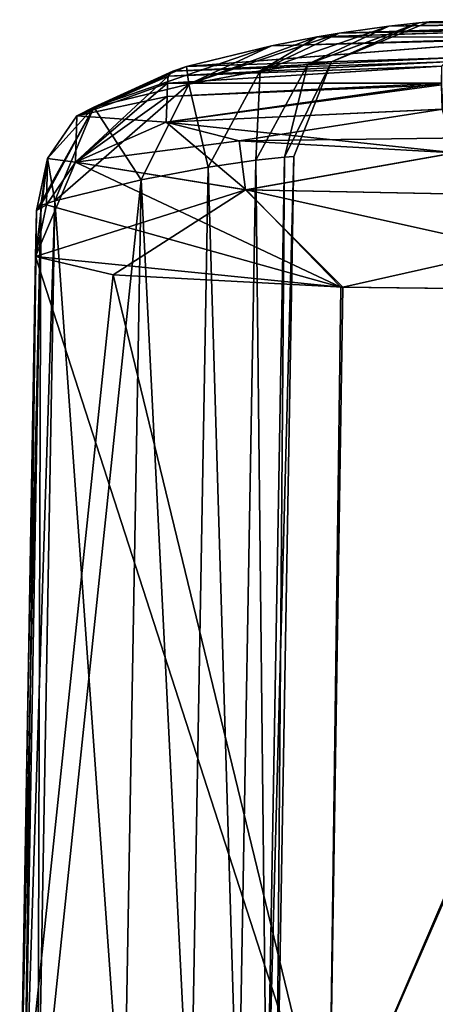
# Model space of a CAD drawing. Extents: x -65 to 803, y -691 to 80.
# Tile 70 of 256: x -57 to -54.57, y 0.24 to 5.99. Entities that reach past the tile are written whole.
import ezdxf

# ---------------------------------------------------------------- set-up
doc = ezdxf.new("R2010")
doc.units = 0
doc.header["$LTSCALE"] = 101.851852
for name, color, linetype in [('430', 7, 'CONTINUOUS'), ('435', 7, 'CONTINUOUS'), ('436', 7, 'CONTINUOUS'), ('437', 7, 'CONTINUOUS'), ('438', 7, 'CONTINUOUS'), ('439', 7, 'CONTINUOUS'), ('440', 7, 'CONTINUOUS'), ('441', 7, 'CONTINUOUS'), ('442', 7, 'CONTINUOUS'), ('444', 7, 'CONTINUOUS'), ('445', 7, 'CONTINUOUS'), ('446', 7, 'CONTINUOUS'), ('447', 7, 'CONTINUOUS'), ('454', 7, 'CONTINUOUS'), ('455', 7, 'CONTINUOUS')]:
    doc.layers.add(name, color=color, linetype=linetype)

msp = doc.modelspace()

# ---------------------------------------------------------------- linework, layer by layer
at = {"layer": '430', "color": 7, "linetype": 'CONTINUOUS'}
for points in [[(-54.6661, 5.9757, 6.5828), (-54.8427, 5.9568, 13.1447), (-53.0857, 5.991, 6.5441), (-54.6661, 5.9757, 6.5828)], [(-53.0857, 5.991, 6.5441), (-54.8427, 5.9568, 13.1447), (-53.2578, 5.9785, 12.9878), (-53.0857, 5.991, 6.5441)], [(-54.6667, 5.9756, -6.6153), (-54.6063, 5.9809, -0.0185), (-53.0826, 5.9912, -6.3511), (-54.6667, 5.9756, -6.6153)], [(-53.2559, 5.9786, -12.9549), (-54.6667, 5.9756, -6.6153), (-53.0826, 5.9912, -6.3511), (-53.2559, 5.9786, -12.9549)], [(-54.6063, 5.9809, -0.0185), (-54.6661, 5.9757, 6.5828), (-53.028, 5.9941, 0.1563), (-54.6063, 5.9809, -0.0185)], [(-53.028, 5.9941, 0.1563), (-54.6661, 5.9757, 6.5828), (-53.0857, 5.991, 6.5441), (-53.028, 5.9941, 0.1563)], [(-53.0826, 5.9912, -6.3511), (-54.6063, 5.9809, -0.0185), (-53.028, 5.9941, 0.1563), (-53.0826, 5.9912, -6.3511)], [(-55.2619, 5.8936, -21.8944), (-55.1335, 5.9155, -19.6345), (-53.5334, 5.9478, -19.3687), (-55.2619, 5.8936, -21.8944)], [(-53.8796, 5.8927, -25.1904), (-55.2619, 5.8936, -21.8944), (-53.5334, 5.9478, -19.3687), (-53.8796, 5.8927, -25.1904)], [(-55.2619, 5.8936, 21.8944), (-53.8795, 5.8927, 25.1871), (-53.5372, 5.9473, 19.4354), (-55.2619, 5.8936, 21.8944)], [(-55.133, 5.9156, 19.6258), (-55.2619, 5.8936, 21.8944), (-53.5372, 5.9473, 19.4354), (-55.133, 5.9156, 19.6258)], [(-55.1335, 5.9155, -19.6345), (-54.8435, 5.9567, -13.1659), (-53.2559, 5.9786, -12.9549), (-55.1335, 5.9155, -19.6345)], [(-53.5334, 5.9478, -19.3687), (-55.1335, 5.9155, -19.6345), (-53.2559, 5.9786, -12.9549), (-53.5334, 5.9478, -19.3687)], [(-54.8427, 5.9568, 13.1447), (-55.133, 5.9156, 19.6258), (-53.2578, 5.9785, 12.9878), (-54.8427, 5.9568, 13.1447)], [(-53.2578, 5.9785, 12.9878), (-55.133, 5.9156, 19.6258), (-53.5372, 5.9473, 19.4354), (-53.2578, 5.9785, 12.9878)], [(-54.8435, 5.9567, -13.1659), (-54.6667, 5.9756, -6.6153), (-53.2559, 5.9786, -12.9549), (-54.8435, 5.9567, -13.1659)], [(-56.026, 5.721, -32.2292), (-55.5287, 5.8407, -26.0015), (-53.9246, 5.8842, -25.8579), (-56.026, 5.721, -32.2292)], [(-54.4347, 5.7722, -32.3597), (-56.026, 5.721, -32.2292), (-53.9246, 5.8842, -25.8579), (-54.4347, 5.7722, -32.3597)], [(-55.5287, 5.8407, 26.0016), (-56.026, 5.721, 32.2292), (-53.9293, 5.8833, 25.925), (-55.5287, 5.8407, 26.0016)], [(-53.9293, 5.8833, 25.925), (-56.026, 5.721, 32.2292), (-54.4347, 5.7722, 32.3597), (-53.9293, 5.8833, 25.925)], [(-55.2619, 5.8936, 21.8944), (-55.5287, 5.8407, 26.0016), (-53.8795, 5.8927, 25.1871), (-55.2619, 5.8936, 21.8944)], [(-55.2619, 5.8936, -21.8944), (-53.8796, 5.8927, -25.1904), (-55.5287, 5.8407, -26.0015), (-55.2619, 5.8936, -21.8944)], [(-53.8795, 5.8927, 25.1871), (-55.5287, 5.8407, 26.0016), (-53.9293, 5.8833, 25.925), (-53.8795, 5.8927, 25.1871)], [(-55.5287, 5.8407, -26.0015), (-53.8796, 5.8927, -25.1904), (-53.9246, 5.8842, -25.8579), (-55.5287, 5.8407, -26.0015)], [(-56.026, 5.721, 32.2292), (-56.1055, 5.6927, 33.4235), (-54.4347, 5.7722, 32.3597), (-56.026, 5.721, 32.2292)], [(-54.4347, 5.7722, 32.3597), (-56.1055, 5.6927, 33.4235), (-54.5083, 5.7476, 33.485), (-54.4347, 5.7722, 32.3597)], [(-56.1055, 5.6927, -33.4235), (-56.026, 5.721, -32.2292), (-54.4347, 5.7722, -32.3597), (-56.1055, 5.6927, -33.4235)], [(-54.5081, 5.7476, -33.485), (-56.1055, 5.6927, -33.4235), (-54.4347, 5.7722, -32.3597), (-54.5081, 5.7476, -33.485)], [(-56.1356, 5.6235, 36.2651), (-54.5344, 5.6226, 38.664), (-54.5326, 5.7229, 34.6125), (-56.1356, 5.6235, 36.2651)], [(-56.1332, 5.6643, 34.6203), (-56.1356, 5.6235, 36.2651), (-54.5326, 5.7229, 34.6125), (-56.1332, 5.6643, 34.6203)], [(-56.1356, 5.6235, -36.2651), (-56.1332, 5.6643, -34.6203), (-54.5357, 5.7228, -34.6125), (-56.1356, 5.6235, -36.2651)], [(-54.5343, 5.6226, -38.6637), (-56.1356, 5.6235, -36.2651), (-54.5357, 5.7228, -34.6125), (-54.5343, 5.6226, -38.6637)], [(-56.1055, 5.6927, 33.4235), (-56.1332, 5.6643, 34.6203), (-54.5083, 5.7476, 33.485), (-56.1055, 5.6927, 33.4235)], [(-54.5083, 5.7476, 33.485), (-56.1332, 5.6643, 34.6203), (-54.5326, 5.7229, 34.6125), (-54.5083, 5.7476, 33.485)], [(-56.1332, 5.6643, -34.6203), (-56.1055, 5.6927, -33.4235), (-54.5081, 5.7476, -33.485), (-56.1332, 5.6643, -34.6203)], [(-54.5357, 5.7228, -34.6125), (-56.1332, 5.6643, -34.6203), (-54.5081, 5.7476, -33.485), (-54.5357, 5.7228, -34.6125)], [(-56.139, 5.5459, 39.0414), (-56.1448, 5.3955, 43.5291), (-54.5344, 5.6226, 38.664), (-56.139, 5.5459, 39.0414)], [(-54.5344, 5.6226, 38.664), (-56.1448, 5.3955, 43.5291), (-54.5342, 5.6124, 39.0289), (-54.5344, 5.6226, 38.664)], [(-54.5342, 5.6124, 39.0289), (-56.1448, 5.3955, 43.5291), (-54.531, 5.4702, 43.5174), (-54.5342, 5.6124, 39.0289)], [(-56.1448, 5.3955, -43.5291), (-56.139, 5.5459, -39.0414), (-54.5342, 5.6124, -39.0289), (-56.1448, 5.3955, -43.5291)], [(-54.5279, 5.4703, -43.5174), (-56.1448, 5.3955, -43.5291), (-54.5342, 5.6124, -39.0289), (-54.5279, 5.4703, -43.5174)], [(-56.1356, 5.6235, 36.2651), (-56.139, 5.5459, 39.0414), (-54.5344, 5.6226, 38.664), (-56.1356, 5.6235, 36.2651)], [(-56.1356, 5.6235, -36.2651), (-54.5343, 5.6226, -38.6637), (-56.139, 5.5459, -39.0414), (-56.1356, 5.6235, -36.2651)], [(-56.139, 5.5459, -39.0414), (-54.5343, 5.6226, -38.6637), (-54.5342, 5.6124, -39.0289), (-56.139, 5.5459, -39.0414)], [(-55.7171, 5.2866, -46.804), (-56.1448, 5.3955, -43.5291), (-54.5279, 5.4703, -43.5174), (-55.7171, 5.2866, -46.804)], [(-56.1448, 5.3955, 43.5291), (-54.4545, 5.215, 49.8536), (-54.531, 5.4702, 43.5174), (-56.1448, 5.3955, 43.5291)], [(-53.0456, 5.3214, -49.0232), (-55.7171, 5.2866, -46.804), (-54.5279, 5.4703, -43.5174), (-53.0456, 5.3214, -49.0232)], [(-54.4586, 5.2151, -49.8479), (-55.7171, 5.2866, -46.804), (-53.0456, 5.3214, -49.0232), (-54.4586, 5.2151, -49.8479)]]:
    msp.add_3dface(points, dxfattribs=at)
at = {"layer": '435', "color": 7, "linetype": 'CONTINUOUS'}
for points in [[(-56.9073, 4.6108, 43.5), (-57, -0.7, 43.5), (-55.1913, -0.7, 50.25), (-56.9073, 4.6108, 43.5)], [(-55.1236, 4.4313, 50.1882), (-56.9073, 4.6108, 43.5), (-55.1913, -0.7, 50.25), (-55.1236, 4.4313, 50.1882)], [(-52.9953, 4.4061, 52.9705), (-55.1236, 4.4313, 50.1882), (-55.1913, -0.7, 50.25), (-52.9953, 4.4061, 52.9705)], [(-50.25, -0.7, 55.1913), (-52.9953, 4.4061, 52.9705), (-55.1913, -0.7, 50.25), (-50.25, -0.7, 55.1913)]]:
    msp.add_3dface(points, dxfattribs=at)
at = {"layer": '436', "color": 7, "linetype": 'CONTINUOUS'}
for points in [[(-56.9047, 4.7599, 39.0511), (-56.9026, 4.8791, 34.6013), (-57, -0.7, 39.0507), (-56.9047, 4.7599, 39.0511)], [(-57, -0.7, 39.0507), (-56.9026, 4.8791, 34.6013), (-57, -0.7, 34.6013), (-57, -0.7, 39.0507)], [(-57, -0.7, 43.5), (-56.9073, 4.6108, 43.5), (-56.9047, 4.7599, 39.0511), (-57, -0.7, 43.5)], [(-57, -0.7, 43.5), (-56.9047, 4.7599, 39.0511), (-57, -0.7, 39.0507), (-57, -0.7, 43.5)]]:
    msp.add_3dface(points, dxfattribs=at)
at = {"layer": '437', "color": 7, "linetype": 'CONTINUOUS'}
for points in [[(-57, -0.7, 34.6013), (-56.9026, 4.8791, 34.6013), (-56.8755, 4.9074, 33.3712), (-57, -0.7, 34.6013)], [(-57, -0.7, 34.6013), (-56.8755, 4.9074, 33.3712), (-56.9733, -0.7, 33.367), (-57, -0.7, 34.6013)], [(-56.8755, 4.9074, 33.3712), (-56.7951, 4.9356, 32.1434), (-56.9733, -0.7, 33.367), (-56.8755, 4.9074, 33.3712)], [(-56.9733, -0.7, 33.367), (-56.7951, 4.9356, 32.1434), (-56.8931, -0.7, 32.1349), (-56.9733, -0.7, 33.367)]]:
    msp.add_3dface(points, dxfattribs=at)
at = {"layer": '438', "color": 7, "linetype": 'CONTINUOUS'}
for points in [[(-55.4528, 5.191, -6.4286), (-55.6201, 5.1726, -12.8574), (-55.5558, -0.7, -6.4347), (-55.4528, 5.191, -6.4286)], [(-55.6201, 5.1726, 12.8574), (-55.4528, 5.191, 6.4286), (-55.5558, -0.7, 6.4347), (-55.6201, 5.1726, 12.8574)], [(-55.4528, 5.191, 6.4286), (-55.3971, 5.1952, 0), (-55.5558, -0.7, 6.4347), (-55.4528, 5.191, 6.4286)], [(-55.5558, -0.7, 6.4347), (-55.3971, 5.1952, 0), (-55.5, -0.7), (-55.5558, -0.7, 6.4347)], [(-55.5, -0.7), (-55.4528, 5.191, -6.4286), (-55.5558, -0.7, -6.4347), (-55.5, -0.7)], [(-55.3971, 5.1952, 0), (-55.4528, 5.191, -6.4286), (-55.5, -0.7), (-55.3971, 5.1952, 0)], [(-55.8992, 5.132, -19.2861), (-56.2907, 5.0573, -25.7149), (-56.0017, -0.7, -19.2964), (-55.8992, 5.132, -19.2861)], [(-56.2907, 5.0573, 25.7149), (-55.8992, 5.132, 19.2861), (-56.0017, -0.7, 19.2964), (-56.2907, 5.0573, 25.7149)], [(-55.723, -0.7, -12.8675), (-55.8992, 5.132, -19.2861), (-56.0017, -0.7, -19.2964), (-55.723, -0.7, -12.8675)], [(-56.0017, -0.7, 19.2964), (-55.8992, 5.132, 19.2861), (-55.723, -0.7, 12.8675), (-56.0017, -0.7, 19.2964)], [(-55.6201, 5.1726, -12.8574), (-55.8992, 5.132, -19.2861), (-55.723, -0.7, -12.8675), (-55.6201, 5.1726, -12.8574)], [(-55.8992, 5.132, 19.2861), (-55.6201, 5.1726, 12.8574), (-55.723, -0.7, 12.8675), (-55.8992, 5.132, 19.2861)], [(-55.5558, -0.7, -6.4347), (-55.6201, 5.1726, -12.8574), (-55.723, -0.7, -12.8675), (-55.5558, -0.7, -6.4347)], [(-55.723, -0.7, 12.8675), (-55.6201, 5.1726, 12.8574), (-55.5558, -0.7, 6.4347), (-55.723, -0.7, 12.8675)], [(-56.8931, -0.7, 32.1349), (-56.7951, 4.9356, 32.1434), (-56.2907, 5.0573, 25.7149), (-56.8931, -0.7, 32.1349)], [(-56.8931, -0.7, 32.1349), (-56.2907, 5.0573, 25.7149), (-56.3918, -0.7, 25.7195), (-56.8931, -0.7, 32.1349)], [(-56.2907, 5.0573, -25.7149), (-56.7951, 4.9356, -32.1434), (-56.3918, -0.7, -25.7195), (-56.2907, 5.0573, -25.7149)], [(-56.0017, -0.7, -19.2964), (-56.2907, 5.0573, -25.7149), (-56.3918, -0.7, -25.7195), (-56.0017, -0.7, -19.2964)], [(-56.3918, -0.7, 25.7195), (-56.2907, 5.0573, 25.7149), (-56.0017, -0.7, 19.2964), (-56.3918, -0.7, 25.7195)], [(-56.3918, -0.7, -25.7195), (-56.7951, 4.9356, -32.1434), (-56.8931, -0.7, -32.1349), (-56.3918, -0.7, -25.7195)]]:
    msp.add_3dface(points, dxfattribs=at)
at = {"layer": '439', "color": 7, "linetype": 'CONTINUOUS'}
for points in [[(-55.133, 5.9156, 19.6258), (-54.8427, 5.9568, 13.1447), (-55.5943, 5.6947, 17.8728), (-55.133, 5.9156, 19.6258)], [(-55.5943, 5.6947, 17.8728), (-54.8427, 5.9568, 13.1447), (-55.3169, 5.7332, 10.7231), (-55.5943, 5.6947, 17.8728)], [(-54.8435, 5.9567, -13.1659), (-55.1335, 5.9155, -19.6345), (-55.5943, 5.6947, -17.8728), (-54.8435, 5.9567, -13.1659)], [(-55.3169, 5.7332, -10.7231), (-54.8435, 5.9567, -13.1659), (-55.5943, 5.6947, -17.8728), (-55.3169, 5.7332, -10.7231)], [(-54.8427, 5.9568, 13.1447), (-54.6661, 5.9757, 6.5828), (-55.3169, 5.7332, 10.7231), (-54.8427, 5.9568, 13.1447)], [(-55.3169, 5.7332, 10.7231), (-54.6661, 5.9757, 6.5828), (-55.1783, 5.7473, 3.5743), (-55.3169, 5.7332, 10.7231)], [(-54.6667, 5.9756, -6.6153), (-54.8435, 5.9567, -13.1659), (-55.3169, 5.7332, -10.7231), (-54.6667, 5.9756, -6.6153)], [(-55.1783, 5.7473, -3.5743), (-54.6667, 5.9756, -6.6153), (-55.3169, 5.7332, -10.7231), (-55.1783, 5.7473, -3.5743)], [(-54.6661, 5.9757, 6.5828), (-54.6063, 5.9809, -0.0185), (-55.1783, 5.7473, 3.5743), (-54.6661, 5.9757, 6.5828)], [(-54.6063, 5.9809, -0.0185), (-54.6667, 5.9756, -6.6153), (-55.1783, 5.7473, -3.5743), (-54.6063, 5.9809, -0.0185)], [(-55.1783, 5.7473, 3.5743), (-54.6063, 5.9809, -0.0185), (-55.1783, 5.7473, -3.5743), (-55.1783, 5.7473, 3.5743)], [(-55.2619, 5.8936, 21.8944), (-55.133, 5.9156, 19.6258), (-56.0109, 5.6178, 25.0238), (-55.2619, 5.8936, 21.8944)], [(-56.0109, 5.6178, 25.0238), (-55.133, 5.9156, 19.6258), (-55.5943, 5.6947, 17.8728), (-56.0109, 5.6178, 25.0238)], [(-55.5287, 5.8407, 26.0016), (-55.2619, 5.8936, 21.8944), (-56.0109, 5.6178, 25.0238), (-55.5287, 5.8407, 26.0016)], [(-55.2619, 5.8936, -21.8944), (-55.5287, 5.8407, -26.0015), (-56.0109, 5.6178, -25.0238), (-55.2619, 5.8936, -21.8944)], [(-55.5943, 5.6947, -17.8728), (-55.2619, 5.8936, -21.8944), (-56.0109, 5.6178, -25.0238), (-55.5943, 5.6947, -17.8728)], [(-55.1335, 5.9155, -19.6345), (-55.2619, 5.8936, -21.8944), (-55.5943, 5.6947, -17.8728), (-55.1335, 5.9155, -19.6345)], [(-56.026, 5.721, 32.2292), (-55.5287, 5.8407, 26.0016), (-56.5672, 5.4828, 32.1762), (-56.026, 5.721, 32.2292)], [(-56.5672, 5.4828, 32.1762), (-55.5287, 5.8407, 26.0016), (-56.0109, 5.6178, 25.0238), (-56.5672, 5.4828, 32.1762)], [(-55.5287, 5.8407, -26.0015), (-56.026, 5.721, -32.2292), (-56.0109, 5.6178, -25.0238), (-55.5287, 5.8407, -26.0015)], [(-56.0109, 5.6178, -25.0238), (-56.026, 5.721, -32.2292), (-56.5669, 5.4831, -32.1763), (-56.0109, 5.6178, -25.0238)], [(-55.6201, 5.1726, -12.8574), (-55.4528, 5.191, -6.4286), (-55.3169, 5.7332, -10.7231), (-55.6201, 5.1726, -12.8574)], [(-55.6201, 5.1726, -12.8574), (-55.3169, 5.7332, -10.7231), (-55.5943, 5.6947, -17.8728), (-55.6201, 5.1726, -12.8574)], [(-55.4528, 5.191, 6.4286), (-55.6201, 5.1726, 12.8574), (-55.3169, 5.7332, 10.7231), (-55.4528, 5.191, 6.4286)], [(-55.6201, 5.1726, 12.8574), (-55.5943, 5.6947, 17.8728), (-55.3169, 5.7332, 10.7231), (-55.6201, 5.1726, 12.8574)], [(-55.4528, 5.191, -6.4286), (-55.3971, 5.1952, 0), (-55.1783, 5.7473, -3.5743), (-55.4528, 5.191, -6.4286)], [(-55.4528, 5.191, -6.4286), (-55.1783, 5.7473, -3.5743), (-55.3169, 5.7332, -10.7231), (-55.4528, 5.191, -6.4286)], [(-55.3971, 5.1952, 0), (-55.4528, 5.191, 6.4286), (-55.1783, 5.7473, 3.5743), (-55.3971, 5.1952, 0)], [(-55.4528, 5.191, 6.4286), (-55.3169, 5.7332, 10.7231), (-55.1783, 5.7473, 3.5743), (-55.4528, 5.191, 6.4286)], [(-55.3971, 5.1952, 0), (-55.1783, 5.7473, 3.5743), (-55.1783, 5.7473, -3.5743), (-55.3971, 5.1952, 0)], [(-55.8992, 5.132, -19.2861), (-55.5943, 5.6947, -17.8728), (-56.0109, 5.6178, -25.0238), (-55.8992, 5.132, -19.2861)], [(-55.8992, 5.132, 19.2861), (-56.0109, 5.6178, 25.0238), (-55.5943, 5.6947, 17.8728), (-55.8992, 5.132, 19.2861)], [(-55.8992, 5.132, -19.2861), (-55.6201, 5.1726, -12.8574), (-55.5943, 5.6947, -17.8728), (-55.8992, 5.132, -19.2861)], [(-55.6201, 5.1726, 12.8574), (-55.8992, 5.132, 19.2861), (-55.5943, 5.6947, 17.8728), (-55.6201, 5.1726, 12.8574)], [(-56.2907, 5.0573, 25.7149), (-56.7951, 4.9356, 32.1434), (-56.0109, 5.6178, 25.0238), (-56.2907, 5.0573, 25.7149)], [(-56.7951, 4.9356, 32.1434), (-56.5672, 5.4828, 32.1762), (-56.0109, 5.6178, 25.0238), (-56.7951, 4.9356, 32.1434)], [(-56.2907, 5.0573, -25.7149), (-56.0109, 5.6178, -25.0238), (-56.5669, 5.4831, -32.1763), (-56.2907, 5.0573, -25.7149)], [(-56.2907, 5.0573, -25.7149), (-55.8992, 5.132, -19.2861), (-56.0109, 5.6178, -25.0238), (-56.2907, 5.0573, -25.7149)], [(-55.8992, 5.132, 19.2861), (-56.2907, 5.0573, 25.7149), (-56.0109, 5.6178, 25.0238), (-55.8992, 5.132, 19.2861)], [(-56.7951, 4.9356, -32.1434), (-56.2907, 5.0573, -25.7149), (-56.5669, 5.4831, -32.1763), (-56.7951, 4.9356, -32.1434)]]:
    msp.add_3dface(points, dxfattribs=at)
at = {"layer": '440', "color": 7, "linetype": 'CONTINUOUS'}
for points in [[(-56.1055, 5.6927, 33.4235), (-56.026, 5.721, 32.2292), (-56.5672, 5.4828, 32.1762), (-56.1055, 5.6927, 33.4235)], [(-56.1332, 5.6643, 34.6203), (-56.5672, 5.4828, 32.1762), (-56.6667, 5.4323, 34.6145), (-56.1332, 5.6643, 34.6203)], [(-56.1332, 5.6643, 34.6203), (-56.1055, 5.6927, 33.4235), (-56.5672, 5.4828, 32.1762), (-56.1332, 5.6643, 34.6203)], [(-56.5672, 5.4828, 32.1762), (-56.7951, 4.9356, 32.1434), (-56.837, 5.1827, 34.6085), (-56.5672, 5.4828, 32.1762)], [(-56.6667, 5.4323, 34.6145), (-56.5672, 5.4828, 32.1762), (-56.837, 5.1827, 34.6085), (-56.6667, 5.4323, 34.6145)], [(-56.8755, 4.9074, 33.3712), (-56.9026, 4.8791, 34.6013), (-56.837, 5.1827, 34.6085), (-56.8755, 4.9074, 33.3712)], [(-56.7951, 4.9356, 32.1434), (-56.8755, 4.9074, 33.3712), (-56.837, 5.1827, 34.6085), (-56.7951, 4.9356, 32.1434)]]:
    msp.add_3dface(points, dxfattribs=at)
at = {"layer": '441', "color": 7, "linetype": 'CONTINUOUS'}
for points in [[(-56.1356, 5.6235, 36.2651), (-56.1332, 5.6643, 34.6203), (-56.6667, 5.4323, 34.6145), (-56.1356, 5.6235, 36.2651)], [(-56.139, 5.5459, 39.0414), (-56.1356, 5.6235, 36.2651), (-56.6667, 5.4323, 34.6145), (-56.139, 5.5459, 39.0414)], [(-56.1448, 5.3955, 43.5291), (-56.139, 5.5459, 39.0414), (-56.6667, 5.4323, 34.6145), (-56.1448, 5.3955, 43.5291)], [(-56.6667, 5.4323, 34.6145), (-56.837, 5.1827, 34.6085), (-56.6742, 5.1611, 43.5206), (-56.6667, 5.4323, 34.6145)], [(-56.1448, 5.3955, 43.5291), (-56.6667, 5.4323, 34.6145), (-56.6742, 5.1611, 43.5206), (-56.1448, 5.3955, 43.5291)], [(-56.837, 5.1827, 34.6085), (-56.9026, 4.8791, 34.6013), (-56.8425, 4.9124, 43.5112), (-56.837, 5.1827, 34.6085)], [(-56.6742, 5.1611, 43.5206), (-56.837, 5.1827, 34.6085), (-56.8425, 4.9124, 43.5112), (-56.6742, 5.1611, 43.5206)], [(-56.9026, 4.8791, 34.6013), (-56.9073, 4.6108, 43.5), (-56.8425, 4.9124, 43.5112), (-56.9026, 4.8791, 34.6013)], [(-56.9073, 4.6108, 43.5), (-56.9026, 4.8791, 34.6013), (-56.9047, 4.7599, 39.0511), (-56.9073, 4.6108, 43.5)]]:
    msp.add_3dface(points, dxfattribs=at)
at = {"layer": '442', "color": 7, "linetype": 'CONTINUOUS'}
for points in [[(-56.1448, 5.3955, 43.5291), (-56.6742, 5.1611, 43.5206), (-55.676, 4.9994, 48.5683), (-56.1448, 5.3955, 43.5291)], [(-54.4545, 5.215, 49.8536), (-56.1448, 5.3955, 43.5291), (-55.676, 4.9994, 48.5683), (-54.4545, 5.215, 49.8536)], [(-54.4545, 5.215, 49.8536), (-55.676, 4.9994, 48.5683), (-52.8243, 4.9428, 52.8311), (-54.4545, 5.215, 49.8536)], [(-55.1236, 4.4313, 50.1882), (-56.6742, 5.1611, 43.5206), (-56.8425, 4.9124, 43.5112), (-55.1236, 4.4313, 50.1882)], [(-56.6742, 5.1611, 43.5206), (-55.1236, 4.4313, 50.1882), (-55.676, 4.9994, 48.5683), (-56.6742, 5.1611, 43.5206)], [(-55.1236, 4.4313, 50.1882), (-52.9953, 4.4061, 52.9705), (-55.676, 4.9994, 48.5683), (-55.1236, 4.4313, 50.1882)], [(-55.676, 4.9994, 48.5683), (-52.9953, 4.4061, 52.9705), (-52.8243, 4.9428, 52.8311), (-55.676, 4.9994, 48.5683)], [(-56.9073, 4.6108, 43.5), (-55.1236, 4.4313, 50.1882), (-56.8425, 4.9124, 43.5112), (-56.9073, 4.6108, 43.5)]]:
    msp.add_3dface(points, dxfattribs=at)
at = {"layer": '444', "color": 7, "linetype": 'CONTINUOUS'}
for points in [[(-56.026, 5.721, -32.2292), (-56.1055, 5.6927, -33.4235), (-56.5669, 5.4831, -32.1763), (-56.026, 5.721, -32.2292)], [(-56.5669, 5.4831, -32.1763), (-56.1332, 5.6643, -34.6203), (-56.6667, 5.4323, -34.6145), (-56.5669, 5.4831, -32.1763)], [(-56.1055, 5.6927, -33.4235), (-56.1332, 5.6643, -34.6203), (-56.5669, 5.4831, -32.1763), (-56.1055, 5.6927, -33.4235)], [(-56.8755, 4.9074, -33.3712), (-56.5669, 5.4831, -32.1763), (-56.9026, 4.8791, -34.6013), (-56.8755, 4.9074, -33.3712)], [(-56.9026, 4.8791, -34.6013), (-56.5669, 5.4831, -32.1763), (-56.837, 5.1827, -34.6085), (-56.9026, 4.8791, -34.6013)], [(-56.7951, 4.9356, -32.1434), (-56.5669, 5.4831, -32.1763), (-56.8755, 4.9074, -33.3712), (-56.7951, 4.9356, -32.1434)], [(-56.837, 5.1827, -34.6085), (-56.5669, 5.4831, -32.1763), (-56.6667, 5.4323, -34.6145), (-56.837, 5.1827, -34.6085)]]:
    msp.add_3dface(points, dxfattribs=at)
at = {"layer": '445', "color": 7, "linetype": 'CONTINUOUS'}
for points in [[(-56.8931, -0.7, -32.1349), (-56.8755, 4.9074, -33.3712), (-56.9733, -0.7, -33.367), (-56.8931, -0.7, -32.1349)], [(-56.8755, 4.9074, -33.3712), (-56.9026, 4.8791, -34.6013), (-56.9733, -0.7, -33.367), (-56.8755, 4.9074, -33.3712)], [(-56.8931, -0.7, -32.1349), (-56.7951, 4.9356, -32.1434), (-56.8755, 4.9074, -33.3712), (-56.8931, -0.7, -32.1349)], [(-56.9026, 4.8791, -34.6013), (-57, -0.7, -34.6013), (-56.9733, -0.7, -33.367), (-56.9026, 4.8791, -34.6013)]]:
    msp.add_3dface(points, dxfattribs=at)
at = {"layer": '446', "color": 7, "linetype": 'CONTINUOUS'}
for points in [[(-57, -0.7, -34.6013), (-56.9026, 4.8791, -34.6013), (-56.9047, 4.7599, -39.0511), (-57, -0.7, -34.6013)], [(-57, -0.7, -34.6013), (-56.9047, 4.7599, -39.0511), (-57, -0.7, -39.0507), (-57, -0.7, -34.6013)], [(-56.9047, 4.7599, -39.0511), (-56.9073, 4.6108, -43.5), (-57, -0.7, -39.0507), (-56.9047, 4.7599, -39.0511)], [(-57, -0.7, -39.0507), (-56.9073, 4.6108, -43.5), (-57, -0.7, -43.5), (-57, -0.7, -39.0507)]]:
    msp.add_3dface(points, dxfattribs=at)
at = {"layer": '447', "color": 7, "linetype": 'CONTINUOUS'}
for points in [[(-57, -0.7, -43.5), (-56.9073, 4.6108, -43.5), (-56.4532, 4.5024, -46.967), (-57, -0.7, -43.5)], [(-57, -0.7, -43.5), (-56.4532, 4.5024, -46.967), (-55.1913, -0.7, -50.25), (-57, -0.7, -43.5)], [(-56.4532, 4.5024, -46.967), (-55.1108, 4.4309, -50.2103), (-55.1913, -0.7, -50.25), (-56.4532, 4.5024, -46.967)], [(-55.1108, 4.4309, -50.2103), (-52.9705, 4.4061, -52.9953), (-55.1913, -0.7, -50.25), (-55.1108, 4.4309, -50.2103)], [(-55.1913, -0.7, -50.25), (-52.9705, 4.4061, -52.9953), (-50.25, -0.7, -55.1913), (-55.1913, -0.7, -50.25)]]:
    msp.add_3dface(points, dxfattribs=at)
at = {"layer": '454', "color": 7, "linetype": 'CONTINUOUS'}
for points in [[(-56.1448, 5.3955, -43.5291), (-55.7171, 5.2866, -46.804), (-56.6742, 5.1611, -43.5206), (-56.1448, 5.3955, -43.5291)], [(-56.6742, 5.1611, -43.5206), (-55.7171, 5.2866, -46.804), (-55.6805, 4.9997, -48.5574), (-56.6742, 5.1611, -43.5206)], [(-55.7171, 5.2866, -46.804), (-54.4586, 5.2151, -49.8479), (-55.6805, 4.9997, -48.5574), (-55.7171, 5.2866, -46.804)], [(-55.6805, 4.9997, -48.5574), (-54.4586, 5.2151, -49.8479), (-52.8311, 4.9428, -52.8243), (-55.6805, 4.9997, -48.5574)], [(-56.9073, 4.6108, -43.5), (-56.6742, 5.1611, -43.5206), (-55.6805, 4.9997, -48.5574), (-56.9073, 4.6108, -43.5)], [(-56.4532, 4.5024, -46.967), (-56.9073, 4.6108, -43.5), (-55.6805, 4.9997, -48.5574), (-56.4532, 4.5024, -46.967)], [(-55.1108, 4.4309, -50.2103), (-56.4532, 4.5024, -46.967), (-55.6805, 4.9997, -48.5574), (-55.1108, 4.4309, -50.2103)], [(-55.1108, 4.4309, -50.2103), (-55.6805, 4.9997, -48.5574), (-52.8311, 4.9428, -52.8243), (-55.1108, 4.4309, -50.2103)], [(-52.9705, 4.4061, -52.9953), (-55.1108, 4.4309, -50.2103), (-52.8311, 4.9428, -52.8243), (-52.9705, 4.4061, -52.9953)]]:
    msp.add_3dface(points, dxfattribs=at)
at = {"layer": '455', "color": 7, "linetype": 'CONTINUOUS'}
for points in [[(-56.1332, 5.6643, -34.6203), (-56.1356, 5.6235, -36.2651), (-56.6742, 5.1611, -43.5206), (-56.1332, 5.6643, -34.6203)], [(-56.6667, 5.4323, -34.6145), (-56.1332, 5.6643, -34.6203), (-56.6742, 5.1611, -43.5206), (-56.6667, 5.4323, -34.6145)], [(-56.1356, 5.6235, -36.2651), (-56.139, 5.5459, -39.0414), (-56.6742, 5.1611, -43.5206), (-56.1356, 5.6235, -36.2651)], [(-56.139, 5.5459, -39.0414), (-56.1448, 5.3955, -43.5291), (-56.6742, 5.1611, -43.5206), (-56.139, 5.5459, -39.0414)], [(-56.837, 5.1827, -34.6085), (-56.6667, 5.4323, -34.6145), (-56.6742, 5.1611, -43.5206), (-56.837, 5.1827, -34.6085)], [(-56.9026, 4.8791, -34.6013), (-56.837, 5.1827, -34.6085), (-56.9073, 4.6108, -43.5), (-56.9026, 4.8791, -34.6013)], [(-56.9073, 4.6108, -43.5), (-56.837, 5.1827, -34.6085), (-56.6742, 5.1611, -43.5206), (-56.9073, 4.6108, -43.5)], [(-56.9026, 4.8791, -34.6013), (-56.9073, 4.6108, -43.5), (-56.9047, 4.7599, -39.0511), (-56.9026, 4.8791, -34.6013)]]:
    msp.add_3dface(points, dxfattribs=at)

doc.saveas('drawing.dxf')
